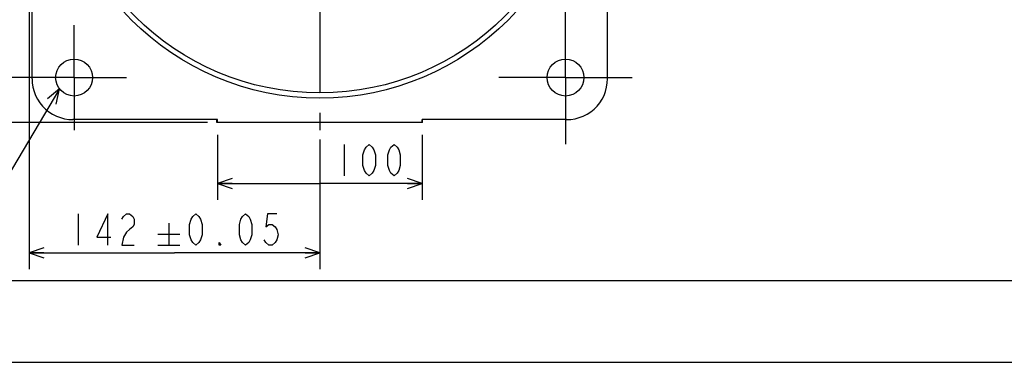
# Model space of a CAD drawing. Header units: millimetres. Extents: x 0 to 1249, y 0 to 420.
# Tile 42 of 104: x 359 to 479, y 0 to 42. Entities that reach past the tile are written whole.
import ezdxf

# ---------------------------------------------------------------- set-up
doc = ezdxf.new("R2010")
doc.units = ezdxf.units.MM
doc.header["$LTSCALE"] = 32.67
doc.linetypes.add('CENTER', pattern=[0.6, 0.375, -0.075, 0.075, -0.075])
doc.layers.get('0').update_dxf_attribs({"linetype": 'CONTINUOUS'})
for name, color, linetype in [('AXIS', 7, 'CONTINUOUS'), ('DRA_ITEM', 7, 'CONTINUOUS'), ('DRAFT', 7, 'CONTINUOUS'), ('DRIV_DIM', 7, 'CONTINUOUS'), ('HOLE', 7, 'CONTINUOUS'), ('PARAM_DIM', 7, 'CONTINUOUS'), ('ROUND', 7, 'CONTINUOUS')]:
    doc.layers.add(name, color=color, linetype=linetype)
doc.styles.get("Standard").update_dxf_attribs({"font": 'txt', "width": 0.8})
doc.dimstyles.new('DIMSTYLE_10', dxfattribs={"dimtxt": 3.8, "dimasz": 1.8, "dimexe": 2, "dimexo": 1.5, "dimgap": 0.95, "dimtad": 1, "dimdec": 3, "dimlfac": 4, "dimdsep": 46, "dimtxsty": 'STANDARD', "dimblk": 'OPEN', "dimblk1": 'OPEN', "dimblk2": 'OPEN', "dimcen": 0.09, "dimadec": 0, "dimazin": 0, "dimtol": 1, "dimtp": 0.05, "dimtm": 0.05, "dimtfac": 1, "dimtdec": 3, "dimtofl": 0, "dimtmove": 0, "dimatfit": 3, "dimldrblk": 'OPEN', "dimfxl": 1, "dimtolj": 1, "dimarcsym": 0})
doc.dimstyles.new('DIMSTYLE_11', dxfattribs={"dimtxt": 3.8, "dimasz": 1.8, "dimexe": 2, "dimexo": 1.5, "dimgap": 0.95, "dimtad": 1, "dimdec": 3, "dimlfac": 4, "dimdsep": 46, "dimtxsty": 'STANDARD', "dimblk": 'OPEN', "dimblk1": 'OPEN', "dimblk2": 'OPEN', "dimcen": 0.09, "dimadec": 0, "dimazin": 0, "dimtp": 0.3, "dimtm": 0.3, "dimtfac": 1, "dimtdec": 3, "dimtofl": 0, "dimtmove": 0, "dimatfit": 3, "dimldrblk": 'OPEN', "dimfxl": 1, "dimtolj": 1, "dimarcsym": 0})
doc.dimstyles.new('DIMSTYLE_7', dxfattribs={"dimtxt": 3.8, "dimasz": 1.8, "dimexe": 2, "dimexo": 1.5, "dimgap": 0.95, "dimtad": 1, "dimdec": 3, "dimlfac": 4, "dimdsep": 46, "dimtxsty": 'STANDARD', "dimblk": 'OPEN', "dimblk1": 'OPEN', "dimblk2": 'OPEN', "dimcen": 0.09, "dimadec": 0, "dimazin": 0, "dimtp": 0.001, "dimtm": 0.001, "dimtfac": 1, "dimtdec": 3, "dimtofl": 0, "dimtmove": 0, "dimatfit": 3, "dimldrblk": 'OPEN', "dimfxl": 1, "dimtolj": 1, "dimarcsym": 0})
doc.dimstyles.new('DIMSTYLE_9', dxfattribs={"dimtxt": 3.8, "dimasz": 1.8, "dimexe": 2, "dimexo": 1.5, "dimgap": 0.95, "dimtad": 1, "dimdec": 3, "dimlfac": 4, "dimdsep": 46, "dimtxsty": 'STANDARD', "dimblk": 'OPEN', "dimblk1": 'OPEN', "dimblk2": 'OPEN', "dimcen": 0.09, "dimadec": 0, "dimazin": 0, "dimtp": 0.5, "dimtm": 0.5, "dimtfac": 1, "dimtdec": 3, "dimtofl": 0, "dimtmove": 0, "dimatfit": 3, "dimldrblk": 'OPEN', "dimfxl": 1, "dimtolj": 1, "dimarcsym": 0})

# ---------------------------------------------------------------- blocks, each defined once
blk = doc.blocks.new('_OPEN')
at = {"color": 0, "linetype": 'BYBLOCK'}
for p, q in [((0, 0), (-1, 0.342)), ((-1, -0.342), (0, 0)), ((-1, 0), (0, 0))]:
    blk.add_line(p, q, dxfattribs=at)
blk = doc.blocks.new('*D39')
at = {"layer": 'DRIV_DIM', "color": 2, "linetype": 'CONTINUOUS'}
for p, q in [((381.15, 100.26), (320.88, 100.26)), ((322.88, 100.26), (322.88, 64.76)), ((322.88, 29.26), (322.88, 64.76)), ((381.15, 29.26), (320.88, 29.26))]:
    blk.add_line(p, q, dxfattribs=at)
at = {"layer": 'DRIV_DIM', "color": 2, "linetype": 'CONTINUOUS', "xscale": 1.8, "yscale": 1.8, "zscale": 1.8}
for p, rotation in [((322.88, 100.26), 90), ((322.88, 29.26), 270)]:
    blk.add_blockref('_OPEN', p, dxfattribs=dict(at, rotation=rotation))
blk = doc.blocks.new('*D47')
at = {"layer": 'PARAM_DIM', "color": 2, "linetype": 'CONTINUOUS'}
for p, q in [((363.65, 94.76), (339.3, 94.76)), ((341.3, 94.76), (341.3, 64.76)), ((341.3, 34.76), (341.3, 64.76)), ((363.65, 34.76), (339.3, 34.76))]:
    blk.add_line(p, q, dxfattribs=at)
at = {"layer": 'PARAM_DIM', "color": 2, "linetype": 'CONTINUOUS', "xscale": 1.8, "yscale": 1.8, "zscale": 1.8}
for p, rotation in [((341.3, 94.76), 90), ((341.3, 34.76), 270)]:
    blk.add_blockref('_OPEN', p, dxfattribs=dict(at, rotation=rotation))
blk = doc.blocks.new('*D48')
at = {"layer": 'PARAM_DIM', "color": 2, "linetype": 'CONTINUOUS'}
for p, q in [((359.65, 51.22), (359.65, 11.36)), ((395.15, 27.19), (395.15, 11.36)), ((359.65, 13.36), (377.4, 13.36)), ((395.15, 13.36), (377.4, 13.36))]:
    blk.add_line(p, q, dxfattribs=at)
at = {"layer": 'PARAM_DIM', "color": 2, "linetype": 'CONTINUOUS', "xscale": 1.8, "yscale": 1.8, "zscale": 1.8, "rotation": 180}
blk.add_blockref('_OPEN', (359.65, 13.36), dxfattribs=at)
at = {"layer": 'PARAM_DIM', "color": 2, "linetype": 'CONTINUOUS', "xscale": 1.8, "yscale": 1.8, "zscale": 1.8}
blk.add_blockref('_OPEN', (395.15, 13.36), dxfattribs=at)
blk = doc.blocks.new('*D52')
at = {"layer": 'PARAM_DIM', "color": 2, "linetype": 'CONTINUOUS'}
for p, q in [((357.59, 64.76), (330.64, 64.76)), ((332.64, 64.76), (332.64, 47.01)), ((332.64, 29.26), (332.64, 47.01)), ((381.44, 29.26), (330.64, 29.26))]:
    blk.add_line(p, q, dxfattribs=at)
at = {"layer": 'PARAM_DIM', "color": 2, "linetype": 'CONTINUOUS', "xscale": 1.8, "yscale": 1.8, "zscale": 1.8}
for p, rotation in [((332.64, 64.76), 90), ((332.64, 29.26), 270)]:
    blk.add_blockref('_OPEN', p, dxfattribs=dict(at, rotation=rotation))
blk = doc.blocks.new('*D53')
at = {"layer": 'PARAM_DIM', "color": 2, "linetype": 'CONTINUOUS'}
for p, q in [((382.65, 27.76), (382.65, 19.83)), ((407.65, 27.76), (407.65, 19.83)), ((382.65, 21.83), (395.15, 21.83)), ((407.65, 21.83), (395.15, 21.83))]:
    blk.add_line(p, q, dxfattribs=at)
at = {"layer": 'PARAM_DIM', "color": 2, "linetype": 'CONTINUOUS', "xscale": 1.8, "yscale": 1.8, "zscale": 1.8, "rotation": 180}
blk.add_blockref('_OPEN', (382.65, 21.83), dxfattribs=at)
at = {"layer": 'PARAM_DIM', "color": 2, "linetype": 'CONTINUOUS', "xscale": 1.8, "yscale": 1.8, "zscale": 1.8}
blk.add_blockref('_OPEN', (407.65, 21.83), dxfattribs=at)

msp = doc.modelspace()

# ---------------------------------------------------------------- linework, layer by layer
at = {"color": 7, "linetype": 'CONTINUOUS'}
for p, q in [((430.281719, 34.624578), (430.281719, 94.889864)), ((10, 10), (584, 10)), ((12.377365, 0), (584.301025, 0))]:
    msp.add_line(p, q, dxfattribs=at)
at = {"layer": 'AXIS', "color": 7, "linetype": 'CENTER'}
for p, q in [((395.15079, 64.757221), (395.15079, 28.341081)), ((425.15079, 34.757221), (425.15079, 42.896545)), ((365.15079, 34.757221), (365.15079, 41.173361)), ((365.15079, 34.757221), (358.734649, 34.757221)), ((365.15079, 34.757221), (365.15079, 28.341081)), ((365.15079, 34.757221), (371.56693, 34.757221)), ((425.15079, 34.757221), (417.011465, 34.757221)), ((425.15079, 34.757221), (433.290114, 34.757221)), ((425.15079, 34.757221), (425.15079, 26.617897))]:
    msp.add_line(p, q, dxfattribs=at)
at = {"layer": 'AXIS', "color": 7, "linetype": 'CONTINUOUS'}
for centre, radius in [((395.15079, 64.757221), 31.875), ((365.15079, 34.757221), 2.25), ((425.15079, 34.757221), 2.25)]:
    msp.add_circle(centre, radius, dxfattribs=at)
at = {"layer": 'DRA_ITEM', "color": 2, "linetype": 'CONTINUOUS'}
msp.add_line((363.365745, 33.387508), (350.587611, 11.827706), dxfattribs=at)
msp.add_lwpolyline([(362.977602, 31.525156), (363.365745, 33.387508), (361.918391, 32.152933)], dxfattribs=at)
at = {"layer": 'DRAFT', "color": 7, "linetype": 'CONTINUOUS'}
for p, q in [((360.01986, 34.624578), (360.01986, 52.257221)), ((382.65079, 29.626291), (365.018147, 29.626291)), ((382.65079, 29.257221), (382.65079, 29.626291)), ((407.65079, 29.257221), (382.65079, 29.257221)), ((425.283433, 29.626291), (407.65079, 29.626291)), ((407.65079, 29.257221), (407.65079, 29.626291))]:
    msp.add_line(p, q, dxfattribs=at)
at = {"layer": 'HOLE', "color": 7, "linetype": 'CONTINUOUS'}
msp.add_circle((395.15079, 64.757221), 32.5, dxfattribs=at)
at = {"layer": 'PARAM_DIM', "color": 2, "linetype": 'CONTINUOUS'}
for p, q in [((398.137745, 26.580108), (398.137745, 22.780107)), ((365.665117, 18.109241), (365.665117, 14.309244)), ((376.72311, 16.969242), (376.72311, 14.309244)), ((375.393135, 15.639241), (378.05312, 15.639241)), ((375.393135, 14.309244), (378.05312, 14.309244))]:
    msp.add_line(p, q, dxfattribs=at)
for points in [[(401.177717, 22.780107), (400.797729, 23.096775), (400.607718, 23.413443), (400.417742, 24.046775), (400.417742, 25.313444), (400.607718, 25.946776), (400.797729, 26.26344), (401.177717, 26.580108), (401.557741, 26.26344), (401.747716, 25.946776), (401.937728, 25.313444), (401.937728, 24.046775), (401.747716, 23.413443), (401.557741, 23.096775), (401.177717, 22.780107)], [(404.217725, 22.780107), (403.837738, 23.096775), (403.647726, 23.413443), (403.457714, 24.046775), (403.457714, 25.313444), (403.647726, 25.946776), (403.837738, 26.26344), (404.217725, 26.580108), (404.597713, 26.26344), (404.787724, 25.946776), (404.977736, 25.313444), (404.977736, 24.046775), (404.787724, 23.413443), (404.597713, 23.096775), (404.217725, 22.780107)], [(369.275124, 14.309244), (369.275124, 18.109241), (367.945114, 15.259244), (369.655111, 15.259244)], [(370.985122, 17.475909), (371.175134, 17.792577), (371.555121, 18.109241), (371.935109, 18.109241), (372.315132, 17.792577), (372.505108, 17.475909), (372.505108, 16.842577), (372.315132, 16.525909), (371.935109, 16.209245), (371.555121, 15.892576), (371.175134, 15.259244), (370.985122, 14.309244), (372.505108, 14.309244)], [(380.016467, 14.309244), (379.636443, 14.625908), (379.446468, 14.942576), (379.256456, 15.575908), (379.256456, 16.842577), (379.446468, 17.475909), (379.636443, 17.792577), (380.016467, 18.109241), (380.396454, 17.792577), (380.586466, 17.475909), (380.776442, 16.842577), (380.776442, 15.575908), (380.586466, 14.942576), (380.396454, 14.625908), (380.016467, 14.309244)], [(386.096447, 14.309244), (385.71646, 14.625908), (385.526448, 14.942576), (385.336472, 15.575908), (385.336472, 16.842577), (385.526448, 17.475909), (385.71646, 17.792577), (386.096447, 18.109241), (386.476471, 17.792577), (386.666446, 17.475909), (386.856458, 16.842577), (386.856458, 15.575908), (386.666446, 14.942576), (386.476471, 14.625908), (386.096447, 14.309244)], [(389.896466, 18.109241), (388.756468, 18.109241), (388.566456, 16.525909), (388.946443, 16.842577), (389.326467, 16.842577), (389.706454, 16.525909), (389.896466, 16.209245), (390.086442, 15.575908), (389.896466, 14.942576), (389.706454, 14.625908), (389.326467, 14.309244), (388.946443, 14.309244), (388.566456, 14.625908), (388.376444, 14.942576)], [(383.056439, 14.309244), (382.866463, 14.309244), (382.866463, 14.625908), (383.056439, 14.309244)]]:
    msp.add_lwpolyline(points, dxfattribs=at)
at = {"layer": 'ROUND', "color": 7, "linetype": 'CONTINUOUS'}
for p, q in [((382.598589, 29.257221), (382.598589, 29.626291)), ((382.65079, 29.257221), (382.598761, 29.257221)), ((407.702978, 29.257221), (407.65079, 29.257221)), ((407.70299, 29.257221), (407.70299, 29.626291))]:
    msp.add_line(p, q, dxfattribs=at)
for points in [[(360.01986, 34.624578), (360.047248, 34.101885), (360.129104, 33.584998), (360.264518, 33.079572), (360.451997, 32.591132), (360.68948, 32.125016), (360.974365, 31.686314), (361.303533, 31.279817), (361.673386, 30.909964), (362.079883, 30.580796), (362.518585, 30.295911), (362.984702, 30.058428), (363.473141, 29.870949), (363.978567, 29.735535), (364.495454, 29.65368), (365.018147, 29.626291)], [(425.283433, 29.626291), (425.806126, 29.65368), (426.323013, 29.735535), (426.828439, 29.870949), (427.316878, 30.058428), (427.782994, 30.295911), (428.221696, 30.580796), (428.628193, 30.909964), (428.998046, 31.279817), (429.327215, 31.686315), (429.612099, 32.125017), (429.849583, 32.591133), (430.037061, 33.079572), (430.172475, 33.584998), (430.254331, 34.101885), (430.281719, 34.624578)]]:
    msp.add_lwpolyline(points, dxfattribs=at)

# ---------------------------------------------------------------- dimensions: what is measured, and where the dimension line sits
at = {"layer": 'DRIV_DIM', "color": 2, "linetype": 'CONTINUOUS'}
dim = msp.add_linear_dim(base=(322.877252, 29.257221), p1=(382.65079, 100.257221), p2=(382.65079, 29.257221), angle=270, text='(<>)', dimstyle='DIMSTYLE_7', dxfattribs=at)
dim.commit()
dim.dimension.update_dxf_attribs({"geometry": '*D39', "text_midpoint": (322.877252, 57.157221), "dimtype": 160})
at = {"layer": 'PARAM_DIM', "color": 2, "linetype": 'CONTINUOUS'}
for base, p1, p2, angle, dimstyle, picture, middle in [((341.297763, 94.757221), (365.15079, 34.757221), (365.15079, 94.757221), 90, 'DIMSTYLE_9', '*D47', (341.297763, 65.8303)), ((332.641656, 64.757221), (382.943338, 29.257221), (359.085589, 64.757221), 90, 'DIMSTYLE_10', '*D52', (332.641656, 33.751554)), ((382.65079, 21.830109), (407.65079, 29.257221), (382.65079, 29.257221), 180, 'DIMSTYLE_11', '*D53', (396.617729, 21.830109))]:
    dim = msp.add_linear_dim(base=base, p1=p1, p2=p2, angle=angle, dimstyle=dimstyle, dxfattribs=at)
    dim.commit()
    dim.dimension.update_dxf_attribs({"geometry": picture, "text_midpoint": middle, "dimtype": 160})
dim = msp.add_linear_dim(base=(395.15079, 13.359243), p1=(359.65079, 52.715447), p2=(395.15079, 28.69202), dimstyle='DIMSTYLE_10', dxfattribs=at)
dim.commit()
dim.dimension.update_dxf_attribs({"geometry": '*D48', "text_midpoint": (364.145123, 13.359243), "dimtype": 160})

doc.saveas('drawing.dxf')
